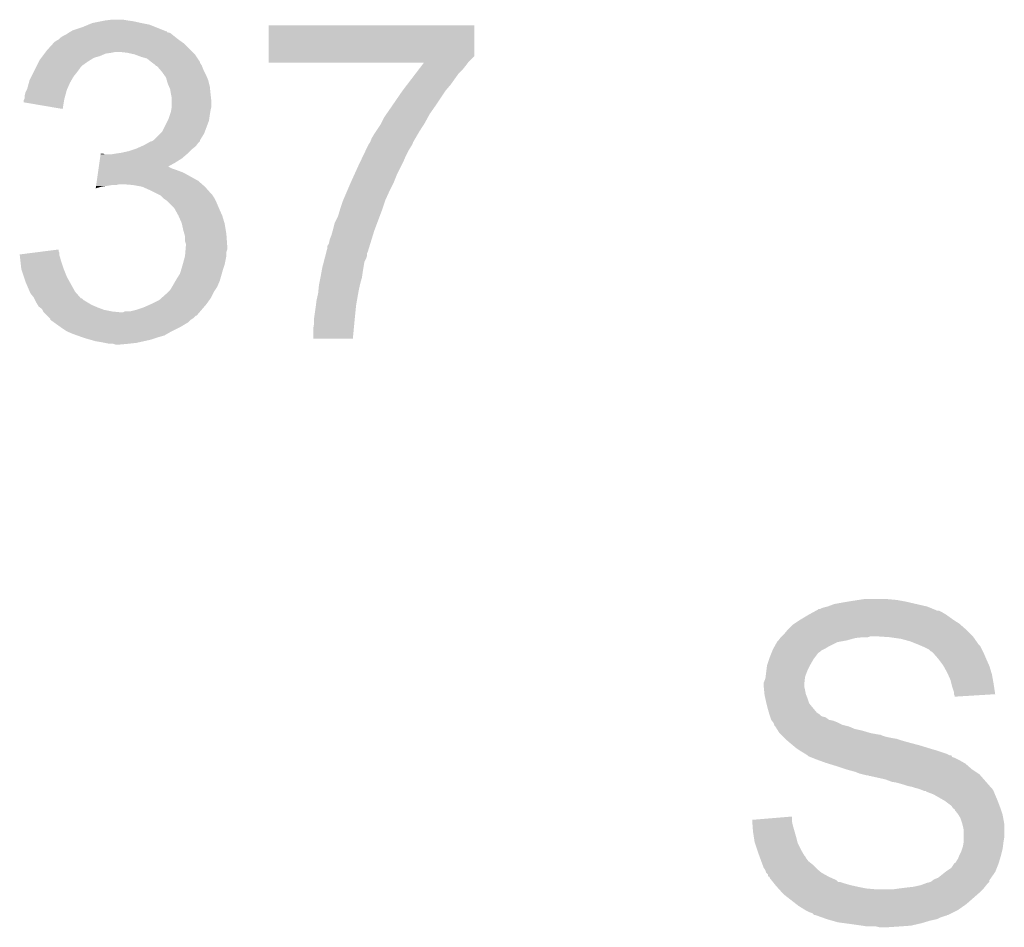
# Model space of a CAD drawing. Extents: x -4 to 126, y -8 to 66.
# Tile 146 of 256: x 63.71 to 66.74, y 37.43 to 40.22. Entities that reach past the tile are written whole.
import ezdxf

# ---------------------------------------------------------------- set-up
doc = ezdxf.new("R2010")
doc.units = 0
doc.layers.add('CLICKER_2_FOR_TMPM4L4A_V104_GTO', color=11, linetype='CONTINUOUS')

msp = doc.modelspace()

# ---------------------------------------------------------------- linework, layer by layer
at = {"layer": 'CLICKER_2_FOR_TMPM4L4A_V104_GTO'}
for points in [[(63.906398, 40.20058), (63.924682, 40.208198), (64.13119, 40.20058), (64.112142, 40.208198)], [(63.924682, 40.208198), (63.936882, 40.21328), (64.112142, 40.208198), (64.08674, 40.21328)], [(63.936882, 40.21328), (63.96228, 40.21836), (64.08674, 40.21328), (64.063878, 40.21836)], [(63.96228, 40.21836), (63.97498, 40.2209), (64.063878, 40.21836), (64.0461, 40.2209)], [(63.97498, 40.2209), (63.995302, 40.22344), (64.0461, 40.2209), (64.030862, 40.22344)], [(64.477902, 40.111674), (64.47792, 40.205638), (65.110354, 40.111674), (65.11036, 40.205638)], [(64.47792, 40.205638), (64.477922, 40.20566), (65.11036, 40.205638), (64.477922, 40.20566)], [(63.845442, 40.17264), (63.855602, 40.177722), (64.18834, 40.17264), (64.181988, 40.177722)], [(63.855602, 40.177722), (63.863214, 40.182798), (64.181988, 40.177722), (64.175642, 40.182798)], [(63.863214, 40.182798), (63.863218, 40.1828), (64.175642, 40.182798), (64.175636, 40.1828)], [(63.863218, 40.1828), (63.867444, 40.185336), (64.175636, 40.1828), (64.165498, 40.185336)], [(63.867444, 40.185336), (63.871648, 40.187858), (64.165498, 40.185336), (64.16548, 40.187858)], [(63.871648, 40.187858), (63.871686, 40.18788), (64.16548, 40.187858), (64.162944, 40.18788)], [(63.871686, 40.18788), (63.87592, 40.19042), (64.162944, 40.18788), (64.156594, 40.19042)], [(63.87592, 40.19042), (63.906398, 40.20058), (64.156594, 40.19042), (64.13119, 40.20058)], [(63.79718, 40.12946), (63.815654, 40.149778), (64.23914, 40.12946), (64.218822, 40.149778)], [(63.815654, 40.149778), (63.822586, 40.1574), (64.218822, 40.149778), (64.208152, 40.1574)], [(63.822586, 40.1574), (63.825126, 40.157406), (64.208152, 40.1574), (64.208144, 40.157406)], [(63.825126, 40.157406), (63.827664, 40.159942), (64.208144, 40.157406), (64.204594, 40.159942)], [(63.827664, 40.159942), (63.832736, 40.16248), (64.204594, 40.159942), (64.20104, 40.16248)], [(63.832736, 40.16248), (63.83274, 40.162482), (64.20104, 40.16248), (64.201038, 40.162482)], [(63.83274, 40.162482), (63.83782, 40.16756), (64.201038, 40.162482), (64.19469, 40.16756)], [(63.83782, 40.16756), (63.845442, 40.17264), (64.19469, 40.16756), (64.18834, 40.17264)], [(63.783844, 40.111678), (63.789558, 40.119298), (63.95974, 40.111678), (63.977518, 40.119298)], [(63.789558, 40.119298), (63.791464, 40.12184), (63.977518, 40.119298), (63.9953, 40.12184)], [(63.791464, 40.12184), (63.79337, 40.12438), (63.9953, 40.12184), (64.007998, 40.12438)], [(63.79337, 40.12438), (63.79718, 40.12946), (64.24422, 40.12438), (64.23914, 40.12946)], [(64.043558, 40.12184), (64.020698, 40.12438), (64.24676, 40.12184), (64.24422, 40.12438)], [(64.066418, 40.11676), (64.043558, 40.12184), (64.25184, 40.11676), (64.24676, 40.12184)], [(64.08674, 40.10914), (64.066418, 40.11676), (64.25692, 40.10914), (64.25184, 40.11676)], [(63.76543, 40.081198), (63.77178, 40.0939), (63.903858, 40.081198), (63.921642, 40.0939)], [(63.77178, 40.0939), (63.774322, 40.09898), (63.921642, 40.0939), (63.929768, 40.09898)], [(63.774322, 40.09898), (63.780034, 40.106598), (63.929768, 40.09898), (63.941958, 40.106598)], [(63.780034, 40.106598), (63.783844, 40.111678), (63.941958, 40.106598), (63.95974, 40.111678)], [(64.104518, 40.104062), (64.08674, 40.10914), (64.260304, 40.104062), (64.25692, 40.10914)], [(64.11722, 40.0939), (64.104518, 40.104062), (64.267078, 40.0939), (64.260304, 40.104062)], [(64.117226, 40.093896), (64.11722, 40.0939), (64.26708, 40.093896), (64.267078, 40.0939)], [(64.120614, 40.091354), (64.117226, 40.093896), (64.267084, 40.091354), (64.26708, 40.093896)], [(64.127378, 40.08628), (64.120614, 40.091354), (64.270468, 40.08628), (64.267084, 40.091354)], [(64.12992, 40.08374), (64.127378, 40.08628), (64.27216, 40.08374), (64.270468, 40.08628)], [(64.132454, 40.081206), (64.12992, 40.08374), (64.273174, 40.081206), (64.27216, 40.08374)], [(64.4779, 40.093898), (64.477902, 40.111674), (65.09258, 40.093898), (65.110354, 40.111674)], [(64.4779, 40.091382), (64.4779, 40.093898), (65.090692, 40.091382), (65.09258, 40.093898)], [(64.955376, 40.09136), (64.4779, 40.091382), (65.090676, 40.09136), (65.090692, 40.091382)], [(64.939846, 40.07104), (64.949552, 40.08374), (65.0748, 40.07104), (65.08496, 40.08374)], [(64.949552, 40.08374), (64.955376, 40.09136), (65.08496, 40.08374), (65.090676, 40.09136)], [(63.748918, 40.048178), (63.75527, 40.06088), (63.878458, 40.048178), (63.88862, 40.06088)], [(63.75527, 40.06088), (63.76035, 40.07104), (63.88862, 40.06088), (63.89624, 40.07104)], [(63.76035, 40.07104), (63.76416, 40.07866), (63.89624, 40.07104), (63.90132, 40.07866)], [(63.76416, 40.07866), (63.76543, 40.081198), (63.90132, 40.07866), (63.903858, 40.081198)], [(64.134992, 40.0812), (64.132454, 40.081206), (64.273176, 40.0812), (64.273174, 40.081206)], [(64.143706, 40.07104), (64.134992, 40.0812), (64.27724, 40.07104), (64.273176, 40.0812)], [(64.15024, 40.06342), (64.143706, 40.07104), (64.28105, 40.06342), (64.27724, 40.07104)], [(64.155684, 40.0558), (64.15024, 40.06342), (64.28486, 40.0558), (64.28105, 40.06342)], [(64.162938, 40.045644), (64.155684, 40.0558), (64.289214, 40.045644), (64.28486, 40.0558)], [(64.902966, 40.02278), (64.930142, 40.05834), (65.0367, 40.02278), (65.0621, 40.05834)], [(64.930142, 40.05834), (64.939846, 40.07104), (65.0621, 40.05834), (65.0748, 40.07104)], [(63.736222, 40.010082), (63.74176, 40.030398), (63.859268, 40.010082), (63.8683, 40.030398)], [(63.74176, 40.030398), (63.74384, 40.03802), (63.8683, 40.030398), (63.872654, 40.03802)], [(63.74384, 40.03802), (63.748918, 40.048178), (63.872654, 40.03802), (63.878458, 40.048178)], [(64.165118, 40.038018), (64.162938, 40.045644), (64.29248, 40.038018), (64.289214, 40.045644)], [(64.168018, 40.02786), (64.165118, 40.038018), (64.29502, 40.02786), (64.29248, 40.038018)], [(64.172374, 40.017698), (64.168018, 40.02786), (64.29756, 40.017698), (64.29502, 40.02786)], [(64.88938, 40.005), (64.902966, 40.02278), (65.02146, 40.005), (65.0367, 40.02278)], [(63.7286, 39.989762), (63.73114, 39.999922), (63.85329, 39.989762), (63.85606, 39.999922)], [(63.73114, 39.999922), (63.73495, 40.00754), (63.85606, 39.999922), (63.858138, 40.00754)], [(63.73495, 40.00754), (63.736222, 40.010082), (63.858138, 40.00754), (63.859268, 40.010082)], [(64.175638, 40.010082), (64.172374, 40.017698), (64.298322, 40.010082), (64.29756, 40.017698)], [(64.17818, 39.99484), (64.175638, 40.010082), (64.299846, 39.99484), (64.298322, 40.010082)], [(64.17869, 39.9923), (64.17818, 39.99484), (64.3001, 39.9923), (64.299846, 39.99484)], [(64.18072, 39.982142), (64.17869, 39.9923), (64.30123, 39.982142), (64.3001, 39.9923)], [(64.857946, 39.95928), (64.88938, 40.005), (64.99098, 39.95928), (65.02146, 40.005)], [(63.72606, 39.969458), (63.726062, 39.977064), (63.848822, 39.969458), (63.850094, 39.977064)], [(63.845418, 39.949124), (63.72606, 39.969458), (63.845418, 39.949124), (63.848822, 39.969458)], [(63.726062, 39.977064), (63.727328, 39.9796), (63.850094, 39.977064), (63.85052, 39.9796)], [(63.727328, 39.9796), (63.7286, 39.982144), (63.85052, 39.9796), (63.851212, 39.982144)], [(63.7286, 39.982144), (63.7286, 39.989762), (63.851212, 39.982144), (63.85329, 39.989762)], [(64.18072, 39.969438), (64.18072, 39.982142), (64.30264, 39.969438), (64.30123, 39.982142)], [(64.18072, 39.956742), (64.18072, 39.969438), (64.30264, 39.956742), (64.30264, 39.969438)], [(64.174792, 39.93134), (64.17818, 39.9415), (64.29756, 39.93134), (64.299252, 39.9415)], [(64.17818, 39.9415), (64.179026, 39.94658), (64.299252, 39.9415), (64.3001, 39.94658)], [(64.179026, 39.94658), (64.180718, 39.956738), (64.3001, 39.94658), (64.30264, 39.956738)], [(64.180718, 39.956738), (64.18072, 39.956742), (64.30264, 39.956738), (64.30264, 39.956742)], [(64.833502, 39.923722), (64.840484, 39.93388), (64.967658, 39.923722), (64.9732, 39.93388)], [(64.840484, 39.93388), (64.857946, 39.95928), (64.9732, 39.93388), (64.99098, 39.95928)], [(64.150242, 39.878004), (64.168016, 39.913556), (64.281684, 39.878004), (64.295018, 39.913556)], [(64.168016, 39.913556), (64.17056, 39.918642), (64.295018, 39.913556), (64.295744, 39.918642)], [(64.17056, 39.918642), (64.174792, 39.93134), (64.295744, 39.918642), (64.29756, 39.93134)], [(64.806404, 39.878), (64.82334, 39.903402), (64.94018, 39.878), (64.956344, 39.903402)], [(64.82334, 39.903402), (64.824608, 39.90594), (64.956344, 39.903402), (64.95796, 39.90594)], [(64.824608, 39.90594), (64.833502, 39.923722), (64.95796, 39.90594), (64.967658, 39.923722)], [(64.127382, 39.855142), (64.145156, 39.872918), (64.26867, 39.855142), (64.279778, 39.872918)], [(64.145156, 39.872918), (64.150242, 39.878004), (64.279778, 39.872918), (64.281684, 39.878004)], [(64.7954, 39.860222), (64.803018, 39.87292), (64.929808, 39.860222), (64.937216, 39.87292)], [(64.803018, 39.87292), (64.806404, 39.878), (64.937216, 39.87292), (64.94018, 39.878)], [(64.09436, 39.83736), (64.108074, 39.844978), (64.256284, 39.83736), (64.262, 39.844978)], [(64.108074, 39.844978), (64.117214, 39.850054), (64.262, 39.844978), (64.267074, 39.850054)], [(64.117214, 39.850054), (64.117226, 39.85006), (64.267074, 39.850054), (64.267074, 39.85006)], [(64.117226, 39.85006), (64.119766, 39.850064), (64.267074, 39.85006), (64.267074, 39.850064)], [(64.119766, 39.850064), (64.123562, 39.852596), (64.267074, 39.850064), (64.26708, 39.852596)], [(64.123562, 39.852596), (64.127382, 39.855142), (64.26708, 39.852596), (64.26867, 39.855142)], [(64.785242, 39.839902), (64.79032, 39.84752), (64.91986, 39.839902), (64.9224, 39.84752)], [(64.79032, 39.84752), (64.7954, 39.860222), (64.9224, 39.84752), (64.929808, 39.860222)], [(63.961936, 39.80942), (63.962298, 39.811958), (63.974984, 39.80942), (63.969904, 39.811958)], [(63.962298, 39.811958), (63.9623, 39.81196), (63.969904, 39.811958), (63.9623, 39.81196)], [(63.992762, 39.80942), (64.008, 39.81196), (64.226016, 39.80942), (64.22898, 39.81196)], [(64.008, 39.81196), (64.025778, 39.8145), (64.22898, 39.81196), (64.23152, 39.8145)], [(64.025778, 39.8145), (64.04864, 39.819582), (64.23152, 39.8145), (64.236602, 39.819582)], [(64.04864, 39.819582), (64.063876, 39.82466), (64.236602, 39.819582), (64.24168, 39.82466)], [(64.063876, 39.82466), (64.071498, 39.8272), (64.24168, 39.82466), (64.244854, 39.8272)], [(64.071498, 39.8272), (64.088638, 39.834818), (64.244854, 39.8272), (64.254378, 39.834818)], [(64.088638, 39.834818), (64.09436, 39.83736), (64.254378, 39.834818), (64.256284, 39.83736)], [(64.768122, 39.80434), (64.77541, 39.81958), (64.89954, 39.80434), (64.90716, 39.81958)], [(64.77541, 39.81958), (64.781486, 39.832282), (64.90716, 39.81958), (64.91478, 39.832282)], [(64.781486, 39.832282), (64.7827, 39.83482), (64.91478, 39.832282), (64.916472, 39.83482)], [(64.7827, 39.83482), (64.785238, 39.839896), (64.916472, 39.83482), (64.919858, 39.839896)], [(64.785238, 39.839896), (64.785242, 39.839902), (64.919858, 39.839896), (64.91986, 39.839902)], [(63.956486, 39.77132), (63.958302, 39.784022), (64.168106, 39.77132), (64.19088, 39.784022)], [(63.958302, 39.784022), (63.960118, 39.79672), (64.19088, 39.784022), (64.211198, 39.79672)], [(63.960118, 39.79672), (63.961936, 39.80942), (64.211198, 39.79672), (64.226016, 39.80942)], [(64.75476, 39.7764), (64.759618, 39.78656), (64.88684, 39.7764), (64.89192, 39.78656)], [(64.759618, 39.78656), (64.768122, 39.80434), (64.89192, 39.78656), (64.89954, 39.80434)], [(63.950308, 39.72814), (63.953942, 39.75354), (64.262, 39.72814), (64.216282, 39.75354)], [(63.953942, 39.75354), (63.955032, 39.76116), (64.216282, 39.75354), (64.19596, 39.76116)], [(63.955032, 39.76116), (63.955758, 39.76624), (64.19596, 39.76116), (64.180722, 39.76624)], [(63.955758, 39.76624), (63.956486, 39.771318), (64.180722, 39.76624), (64.170564, 39.771318)], [(63.956486, 39.771318), (63.956486, 39.77132), (64.170564, 39.771318), (64.168106, 39.77132)], [(64.740904, 39.74592), (64.75476, 39.7764), (64.8716, 39.74592), (64.88684, 39.7764)], [(63.948856, 39.71798), (63.950308, 39.72814), (64.273612, 39.71798), (64.262, 39.72814)], [(64.718474, 39.69512), (64.72936, 39.72052), (64.84874, 39.69512), (64.86144, 39.72052)], [(64.72936, 39.72052), (64.740904, 39.74592), (64.86144, 39.72052), (64.8716, 39.74592)], [(63.947044, 39.705312), (63.947766, 39.71036), (63.947044, 39.705312), (63.964818, 39.71036)], [(63.947766, 39.71036), (63.948128, 39.7129), (63.964818, 39.71036), (63.9826, 39.7129)], [(63.948128, 39.7129), (63.948492, 39.71544), (63.9826, 39.7129), (63.997838, 39.71544)], [(63.948492, 39.71544), (63.948856, 39.71798), (64.010538, 39.71544), (64.020698, 39.71798)], [(64.061342, 39.71544), (64.030862, 39.71798), (64.276516, 39.71544), (64.273612, 39.71798)], [(64.089278, 39.71036), (64.061342, 39.71544), (64.28232, 39.71036), (64.276516, 39.71544)], [(64.11214, 39.7002), (64.089278, 39.71036), (64.291352, 39.7002), (64.28232, 39.71036)], [(64.13754, 39.6875), (64.11214, 39.7002), (64.30264, 39.6875), (64.291352, 39.7002)], [(64.7065, 39.667178), (64.718474, 39.69512), (64.83604, 39.667178), (64.84874, 39.69512)], [(64.14262, 39.68496), (64.13754, 39.6875), (64.30518, 39.68496), (64.30264, 39.6875)], [(64.147696, 39.682422), (64.14262, 39.68496), (64.306872, 39.682422), (64.30518, 39.68496)], [(64.152782, 39.677338), (64.147696, 39.682422), (64.31026, 39.677338), (64.306872, 39.682422)], [(64.157858, 39.672262), (64.152782, 39.677338), (64.3128, 39.672262), (64.31026, 39.677338)], [(64.16548, 39.66718), (64.157858, 39.672262), (64.31534, 39.66718), (64.3128, 39.672262)], [(64.17056, 39.6621), (64.16548, 39.66718), (64.31788, 39.6621), (64.31534, 39.66718)], [(64.188338, 39.64432), (64.17056, 39.6621), (64.3255, 39.64432), (64.31788, 39.6621)], [(64.69888, 39.64432), (64.7065, 39.667178), (64.82842, 39.64432), (64.83604, 39.667178)], [(64.20104, 39.62146), (64.188338, 39.64432), (64.335662, 39.62146), (64.3255, 39.64432)], [(64.691262, 39.618922), (64.696594, 39.6367), (64.819212, 39.618922), (64.82588, 39.6367)], [(64.696594, 39.6367), (64.69888, 39.64432), (64.82588, 39.6367), (64.82842, 39.64432)], [(64.211198, 39.598602), (64.20104, 39.62146), (64.342518, 39.598602), (64.335662, 39.62146)], [(64.6811, 39.598602), (64.691262, 39.618922), (64.811592, 39.598602), (64.819212, 39.618922)], [(64.211764, 39.59606), (64.211198, 39.598602), (64.34328, 39.59606), (64.342518, 39.598602)], [(64.21628, 39.575738), (64.211764, 39.59606), (64.346668, 39.575738), (64.34328, 39.59606)], [(64.219184, 39.565582), (64.21628, 39.575738), (64.34836, 39.565582), (64.346668, 39.575738)], [(64.670942, 39.5605), (64.675294, 39.575742), (64.79833, 39.5605), (64.80302, 39.575742)], [(64.675294, 39.575742), (64.67602, 39.57828), (64.80302, 39.575742), (64.80397, 39.57828)], [(64.67602, 39.57828), (64.6811, 39.598602), (64.80397, 39.57828), (64.811592, 39.598602)], [(64.22136, 39.557964), (64.219184, 39.565582), (64.348906, 39.557964), (64.34836, 39.565582)], [(64.22136, 39.542724), (64.22136, 39.557964), (64.349994, 39.542724), (64.348906, 39.557964)], [(64.223898, 39.535102), (64.22136, 39.542724), (64.350538, 39.535102), (64.349994, 39.542724)], [(64.663322, 39.535102), (64.665862, 39.547802), (64.790514, 39.535102), (64.794422, 39.547802)], [(64.665862, 39.547802), (64.670942, 39.5605), (64.794422, 39.547802), (64.79833, 39.5605)], [(63.753198, 39.507156), (63.793046, 39.512236), (63.83528, 39.507156), (63.832742, 39.512236)], [(63.793046, 39.512236), (63.83274, 39.517296), (63.832742, 39.512236), (63.83274, 39.517296)], [(64.22136, 39.497002), (64.222416, 39.509696), (64.34836, 39.497002), (64.34836, 39.509696)], [(64.222416, 39.509696), (64.223052, 39.517318), (64.34836, 39.509696), (64.350898, 39.517318)], [(64.223052, 39.517318), (64.2239, 39.527478), (64.350898, 39.517318), (64.350898, 39.527478)], [(64.2239, 39.530022), (64.223898, 39.535102), (64.3509, 39.530022), (64.350538, 39.535102)], [(64.2239, 39.527478), (64.2239, 39.530022), (64.350898, 39.527478), (64.3509, 39.530022)], [(64.654262, 39.504616), (64.655588, 39.5097), (64.78016, 39.504616), (64.7827, 39.5097)], [(64.655588, 39.5097), (64.65824, 39.519862), (64.7827, 39.5097), (64.785826, 39.519862)], [(64.65824, 39.519862), (64.658244, 39.527486), (64.785826, 39.519862), (64.788172, 39.527486)], [(64.658244, 39.527486), (64.663322, 39.535102), (64.788172, 39.527486), (64.790514, 39.535102)], [(63.71338, 39.50208), (63.753198, 39.507156), (63.835282, 39.50208), (63.83528, 39.507156)], [(63.713662, 39.499538), (63.71338, 39.50208), (63.835282, 39.499538), (63.835282, 39.50208)], [(63.714506, 39.49192), (63.713662, 39.499538), (63.837818, 39.49192), (63.835282, 39.499538)], [(63.71563, 39.481762), (63.714506, 39.49192), (63.84036, 39.481762), (63.837818, 39.49192)], [(63.71816, 39.4589), (63.71563, 39.481762), (63.84798, 39.4589), (63.84036, 39.481762)], [(64.214432, 39.4716), (64.221358, 39.496998), (64.343278, 39.4716), (64.34836, 39.496998)], [(64.221358, 39.496998), (64.22136, 39.497002), (64.34836, 39.496998), (64.34836, 39.497002)], [(64.643, 39.46144), (64.647636, 39.479218), (64.769576, 39.46144), (64.77254, 39.479218)], [(64.647636, 39.479218), (64.650288, 39.48938), (64.77254, 39.479218), (64.77762, 39.48938)], [(64.650288, 39.48938), (64.652274, 39.496998), (64.77762, 39.48938), (64.780158, 39.496998)], [(64.652274, 39.496998), (64.654262, 39.504616), (64.780158, 39.496998), (64.78016, 39.504616)], [(63.71844, 39.456362), (63.71816, 39.4589), (63.848996, 39.456362), (63.84798, 39.4589)], [(63.726062, 39.433498), (63.71844, 39.456362), (63.85814, 39.433498), (63.848996, 39.456362)], [(64.206122, 39.44366), (64.20993, 39.45636), (64.33457, 39.44366), (64.3382, 39.45636)], [(64.20993, 39.45636), (64.21374, 39.46906), (64.3382, 39.45636), (64.34243, 39.46906)], [(64.21374, 39.46906), (64.214432, 39.4716), (64.34243, 39.46906), (64.343278, 39.4716)], [(64.63792, 39.4335), (64.64069, 39.44874), (64.765282, 39.4335), (64.76746, 39.44874)], [(64.64069, 39.44874), (64.643, 39.46144), (64.76746, 39.44874), (64.769576, 39.46144)], [(63.73114, 39.41826), (63.726062, 39.433498), (63.866606, 39.41826), (63.85814, 39.433498)], [(63.744204, 39.38778), (63.73114, 39.41826), (63.88354, 39.38778), (63.866606, 39.41826)], [(64.18326, 39.40556), (64.191966, 39.420798), (64.321506, 39.40556), (64.32804, 39.420798)], [(64.191966, 39.420798), (64.19342, 39.42334), (64.32804, 39.420798), (64.328766, 39.42334)], [(64.19342, 39.42334), (64.206122, 39.44366), (64.328766, 39.42334), (64.33457, 39.44366)], [(64.633856, 39.413182), (64.63741, 39.430958), (64.75984, 39.413182), (64.76492, 39.430958)], [(64.63741, 39.430958), (64.63792, 39.4335), (64.76492, 39.430958), (64.765282, 39.4335)], [(63.74638, 39.382702), (63.744204, 39.38778), (63.887986, 39.382702), (63.88354, 39.38778)], [(64.16548, 39.3827), (64.170558, 39.387778), (64.30772, 39.3827), (64.31026, 39.387778)], [(64.170558, 39.387778), (64.175642, 39.392862), (64.31026, 39.387778), (64.313648, 39.392862)], [(64.175642, 39.392862), (64.181734, 39.403018), (64.313648, 39.392862), (64.320418, 39.403018)], [(64.181734, 39.403018), (64.18326, 39.40556), (64.320418, 39.403018), (64.321506, 39.40556)], [(64.6303, 39.382702), (64.63106, 39.39032), (64.753414, 39.382702), (64.75476, 39.39032)], [(64.63106, 39.39032), (64.63284, 39.4081), (64.75476, 39.39032), (64.75871, 39.4081)], [(64.63284, 39.4081), (64.633856, 39.413182), (64.75871, 39.4081), (64.75984, 39.413182)], [(63.75654, 39.37), (63.74638, 39.382702), (63.899106, 39.37), (63.887986, 39.382702)], [(63.75781, 39.36746), (63.75654, 39.37), (63.901328, 39.36746), (63.899106, 39.37)], [(63.757814, 39.367454), (63.75781, 39.36746), (63.903866, 39.367454), (63.901328, 39.36746)], [(63.760352, 39.362378), (63.757814, 39.367454), (63.908942, 39.362378), (63.903866, 39.367454)], [(63.76416, 39.35476), (63.760352, 39.362378), (63.921642, 39.35476), (63.908942, 39.362378)], [(64.11722, 39.34968), (64.14262, 39.362382), (64.2874, 39.34968), (64.29647, 39.362382)], [(64.14262, 39.362382), (64.148332, 39.36746), (64.29647, 39.362382), (64.300098, 39.36746)], [(64.148332, 39.36746), (64.16548, 39.3827), (64.300098, 39.36746), (64.30772, 39.3827)], [(64.623632, 39.347142), (64.62522, 39.359838), (64.74714, 39.347142), (64.74938, 39.359838)], [(64.62522, 39.359838), (64.6303, 39.382702), (64.74938, 39.359838), (64.753414, 39.382702)], [(63.768734, 39.34714), (63.76416, 39.35476), (63.934342, 39.34714), (63.921642, 39.35476)], [(63.771778, 39.342064), (63.768734, 39.34714), (63.946186, 39.342064), (63.934342, 39.34714)], [(63.775168, 39.33952), (63.771778, 39.342064), (63.95212, 39.33952), (63.946186, 39.342064)], [(63.781936, 39.33444), (63.775168, 39.33952), (63.965668, 39.33444), (63.95212, 39.33952)], [(63.783208, 39.3319), (63.781936, 39.33444), (63.972442, 39.3319), (63.965668, 39.33444)], [(63.78575, 39.32682), (63.783208, 39.3319), (63.997838, 39.32682), (63.972442, 39.3319)], [(63.787018, 39.324284), (63.78575, 39.32682), (64.023198, 39.324284), (63.997838, 39.32682)], [(64.030864, 39.324282), (64.035944, 39.32682), (64.265624, 39.324282), (64.2678, 39.32682)], [(64.051182, 39.32682), (64.071498, 39.3319), (64.2678, 39.32682), (64.272156, 39.3319)], [(64.071498, 39.3319), (64.094358, 39.33952), (64.272156, 39.3319), (64.278688, 39.33952)], [(64.094358, 39.33952), (64.11722, 39.34968), (64.278688, 39.33952), (64.2874, 39.34968)], [(64.6176, 39.30396), (64.62268, 39.33952), (64.74282, 39.30396), (64.746376, 39.33952)], [(64.62268, 39.33952), (64.623632, 39.347142), (64.746376, 39.33952), (64.74714, 39.347142)], [(63.787022, 39.32428), (63.787018, 39.324284), (64.023238, 39.32428), (64.023198, 39.324284)], [(63.797182, 39.31412), (63.787022, 39.32428), (64.256912, 39.31412), (64.265622, 39.32428)], [(63.797188, 39.314114), (63.797182, 39.31412), (64.254374, 39.314114), (64.256912, 39.31412)], [(63.804802, 39.3065), (63.797188, 39.314114), (64.24676, 39.3065), (64.254374, 39.314114)], [(63.807334, 39.303966), (63.804802, 39.3065), (64.242958, 39.303966), (64.24676, 39.3065)], [(63.80734, 39.30143), (63.807334, 39.303966), (64.239154, 39.30143), (64.242958, 39.303966)], [(63.807358, 39.301418), (63.80734, 39.30143), (64.239138, 39.301418), (64.239154, 39.30143)], [(63.818022, 39.293798), (63.807358, 39.301418), (64.231518, 39.293798), (64.239138, 39.301418)], [(64.023238, 39.32428), (64.030864, 39.324282), (64.265622, 39.32428), (64.265624, 39.324282)], [(64.6176, 39.29634), (64.6176, 39.30396), (64.74206, 39.29634), (64.74282, 39.30396)], [(64.6176, 39.288722), (64.6176, 39.29634), (64.74133, 39.288722), (64.74206, 39.29634)], [(63.839346, 39.27856), (63.818022, 39.293798), (64.20612, 39.27856), (64.231518, 39.293798)], [(63.8429, 39.27602), (63.839346, 39.27856), (64.20104, 39.27602), (64.20612, 39.27856)], [(63.858138, 39.265862), (63.8429, 39.27602), (64.180724, 39.265862), (64.20104, 39.27602)], [(64.61506, 39.273482), (64.6176, 39.288722), (64.739874, 39.273482), (64.74133, 39.288722)], [(64.61506, 39.243022), (64.61506, 39.273482), (64.736962, 39.243022), (64.739874, 39.273482)], [(63.86407, 39.26332), (63.858138, 39.265862), (64.175642, 39.26332), (64.180724, 39.265862)], [(63.875922, 39.25824), (63.86407, 39.26332), (64.16675, 39.25824), (64.175642, 39.26332)], [(63.890152, 39.253158), (63.875922, 39.25824), (64.157858, 39.253158), (64.16675, 39.25824)], [(63.90437, 39.24808), (63.890152, 39.253158), (64.14008, 39.24808), (64.157858, 39.253158)], [(63.91148, 39.24554), (63.90437, 39.24808), (64.132458, 39.24554), (64.14008, 39.24808)], [(63.92926, 39.24046), (63.91148, 39.24554), (64.117218, 39.24046), (64.132458, 39.24554)], [(63.947038, 39.23538), (63.92926, 39.24046), (64.094358, 39.23538), (64.117218, 39.24046)], [(64.73696, 39.243), (64.61506, 39.243022), (64.73696, 39.243), (64.736962, 39.243022)], [(63.96228, 39.23284), (63.947038, 39.23538), (64.082928, 39.23284), (64.094358, 39.23538)], [(63.97498, 39.2303), (63.96228, 39.23284), (64.071498, 39.2303), (64.082928, 39.23284)], [(63.987678, 39.22776), (63.97498, 39.2303), (64.04864, 39.22776), (64.071498, 39.2303)], [(64.007998, 39.225222), (64.000376, 39.22776), (64.020722, 39.225222), (64.04864, 39.22776)], [(64.020702, 39.22522), (64.007998, 39.225222), (64.020702, 39.22522), (64.020722, 39.225222)], [(66.18478, 38.417498), (66.194926, 38.420038), (66.50838, 38.417498), (66.502282, 38.420038)], [(66.194926, 38.420038), (66.194942, 38.420042), (66.502282, 38.420038), (66.502266, 38.420042)], [(66.194942, 38.420042), (66.215262, 38.42766), (66.502266, 38.420042), (66.469258, 38.42766)], [(66.215262, 38.42766), (66.2432, 38.43274), (66.469258, 38.42766), (66.447246, 38.43274)], [(66.2432, 38.43274), (66.25844, 38.43528), (66.447246, 38.43274), (66.43624, 38.43528)], [(66.25844, 38.43528), (66.27368, 38.43782), (66.43624, 38.43528), (66.42227, 38.43782)], [(66.27368, 38.43782), (66.29019, 38.44036), (66.42227, 38.43782), (66.4083, 38.44036)], [(66.29019, 38.44036), (66.306702, 38.4429), (66.4083, 38.44036), (66.38036, 38.4429)], [(66.11535, 38.38194), (66.13652, 38.39464), (66.57848, 38.38194), (66.560704, 38.39464)], [(66.13652, 38.39464), (66.136522, 38.394642), (66.560704, 38.39464), (66.5607, 38.394642)], [(66.136522, 38.394642), (66.150488, 38.40226), (66.5607, 38.394642), (66.547998, 38.40226)], [(66.150488, 38.40226), (66.159796, 38.407338), (66.547998, 38.40226), (66.537844, 38.407338)], [(66.159796, 38.407338), (66.1598, 38.40734), (66.537844, 38.407338), (66.532764, 38.40734)], [(66.1598, 38.40734), (66.16446, 38.409882), (66.532764, 38.40734), (66.526662, 38.409882)], [(66.16446, 38.409882), (66.167006, 38.41242), (66.526662, 38.409882), (66.52057, 38.41242)], [(66.167006, 38.41242), (66.172084, 38.412422), (66.52057, 38.41242), (66.520566, 38.412422)], [(66.172084, 38.412422), (66.177162, 38.41496), (66.520566, 38.412422), (66.514472, 38.41496)], [(66.177162, 38.41496), (66.18478, 38.417498), (66.514472, 38.41496), (66.50838, 38.417498)], [(66.073022, 38.348922), (66.08826, 38.36416), (66.62166, 38.348922), (66.604246, 38.36416)], [(66.08826, 38.36416), (66.092068, 38.3667), (66.604246, 38.36416), (66.601342, 38.3667)], [(66.092068, 38.3667), (66.111118, 38.3794), (66.601342, 38.3667), (66.582292, 38.3794)], [(66.111118, 38.3794), (66.11535, 38.38194), (66.582292, 38.3794), (66.57848, 38.38194)], [(66.0527, 38.32606), (66.055238, 38.328598), (66.319396, 38.32606), (66.327018, 38.328598)], [(66.055238, 38.328598), (66.05524, 38.3286), (66.327018, 38.328598), (66.347342, 38.3286)], [(66.05524, 38.3286), (66.06032, 38.33368), (66.64198, 38.3286), (66.636902, 38.33368)], [(66.06032, 38.33368), (66.073018, 38.348918), (66.636902, 38.33368), (66.621664, 38.348918)], [(66.073018, 38.348918), (66.073022, 38.348922), (66.621664, 38.348918), (66.62166, 38.348922)], [(66.38544, 38.32606), (66.347342, 38.3286), (66.64376, 38.32606), (66.64198, 38.3286)], [(66.028708, 38.2905), (66.032942, 38.29812), (66.18732, 38.2905), (66.200022, 38.29812)], [(66.032942, 38.29812), (66.039994, 38.310818), (66.200022, 38.29812), (66.225418, 38.310818)], [(66.039994, 38.310818), (66.04, 38.310826), (66.225418, 38.310818), (66.22546, 38.310826)], [(66.04, 38.310826), (66.040022, 38.31336), (66.22546, 38.310826), (66.239394, 38.31336)], [(66.040022, 38.31336), (66.042544, 38.313368), (66.239394, 38.31336), (66.239438, 38.313368)], [(66.042544, 38.313368), (66.044442, 38.3159), (66.239438, 38.313368), (66.253362, 38.3159)], [(66.044442, 38.3159), (66.050162, 38.32352), (66.253362, 38.3159), (66.281298, 38.32352)], [(66.050162, 38.32352), (66.0527, 38.32606), (66.281298, 38.32352), (66.3067, 38.32606)], [(66.420998, 38.32098), (66.38544, 38.32606), (66.647316, 38.32098), (66.64376, 38.32606)], [(66.44894, 38.313362), (66.420998, 38.32098), (66.652648, 38.313362), (66.647316, 38.32098)], [(66.47434, 38.3032), (66.44894, 38.313362), (66.659762, 38.3032), (66.652648, 38.313362)], [(66.474346, 38.303198), (66.47434, 38.3032), (66.659762, 38.303198), (66.659762, 38.3032)], [(66.486204, 38.298116), (66.474346, 38.303198), (66.664842, 38.298116), (66.659762, 38.303198)], [(66.49212, 38.29558), (66.486204, 38.298116), (66.66611, 38.29558), (66.664842, 38.298116)], [(66.01714, 38.26256), (66.023234, 38.277798), (66.155568, 38.26256), (66.166998, 38.277798)], [(66.023234, 38.277798), (66.025266, 38.28288), (66.166998, 38.277798), (66.17462, 38.28288)], [(66.025266, 38.28288), (66.026282, 38.285418), (66.17462, 38.28288), (66.17716, 38.285418)], [(66.026282, 38.285418), (66.0273, 38.287962), (66.17716, 38.285418), (66.182244, 38.287962)], [(66.0273, 38.287962), (66.028708, 38.2905), (66.182244, 38.287962), (66.18732, 38.2905)], [(66.507356, 38.287962), (66.49212, 38.29558), (66.66992, 38.287962), (66.66611, 38.29558)], [(66.51244, 38.282882), (66.507356, 38.287962), (66.67246, 38.282882), (66.66992, 38.287962)], [(66.517516, 38.280342), (66.51244, 38.282882), (66.67373, 38.280342), (66.67246, 38.282882)], [(66.519742, 38.2778), (66.517516, 38.280342), (66.675, 38.2778), (66.67373, 38.280342)], [(66.5353, 38.26002), (66.519742, 38.2778), (66.68262, 38.26002), (66.675, 38.2778)], [(66.007614, 38.22446), (66.00952, 38.2397), (66.13398, 38.22446), (66.1416, 38.2397)], [(66.00952, 38.2397), (66.009522, 38.239702), (66.1416, 38.2397), (66.1416, 38.239702)], [(66.009522, 38.239702), (66.015446, 38.257478), (66.1416, 38.239702), (66.151758, 38.257478)], [(66.015446, 38.257478), (66.01714, 38.26256), (66.151758, 38.257478), (66.155568, 38.26256)], [(66.55054, 38.239702), (66.5353, 38.26002), (66.691652, 38.239702), (66.68262, 38.26002)], [(66.551954, 38.23716), (66.55054, 38.239702), (66.692782, 38.23716), (66.691652, 38.239702)], [(66.005074, 38.204138), (66.007614, 38.22446), (66.12636, 38.204138), (66.13398, 38.22446)], [(66.56324, 38.21684), (66.551954, 38.23716), (66.698878, 38.21684), (66.692782, 38.23716)], [(66.565498, 38.21176), (66.56324, 38.21684), (66.7004, 38.21176), (66.698878, 38.21684)], [(66.5734, 38.193982), (66.565498, 38.21176), (66.703634, 38.193982), (66.7004, 38.21176)], [(65.99936, 38.181278), (65.999362, 38.186364), (66.12382, 38.181278), (66.124384, 38.186364)], [(65.99936, 38.173658), (65.99936, 38.181278), (66.12382, 38.173658), (66.12382, 38.181278)], [(65.999362, 38.186364), (66.00444, 38.199064), (66.124384, 38.186364), (66.125796, 38.199064)], [(66.00444, 38.199064), (66.005074, 38.204138), (66.125796, 38.199064), (66.12636, 38.204138)], [(66.575942, 38.18382), (66.5734, 38.193982), (66.70548, 38.18382), (66.703634, 38.193982)], [(66.578482, 38.17366), (66.575942, 38.18382), (66.707036, 38.17366), (66.70548, 38.18382)], [(66.000376, 38.1635), (65.99936, 38.173658), (66.12636, 38.1635), (66.12382, 38.173658)], [(66.001648, 38.150798), (66.000376, 38.1635), (66.128902, 38.150798), (66.12636, 38.1635)], [(66.0019, 38.148262), (66.001648, 38.150798), (66.129918, 38.148262), (66.128902, 38.150798)], [(66.004158, 38.138102), (66.0019, 38.148262), (66.13398, 38.138102), (66.129918, 38.148262)], [(66.583558, 38.158422), (66.578482, 38.17366), (66.70937, 38.158422), (66.707036, 38.17366)], [(66.58356, 38.150804), (66.583558, 38.158422), (66.710536, 38.150804), (66.70937, 38.158422)], [(66.583564, 38.150798), (66.58356, 38.150804), (66.710536, 38.150798), (66.710536, 38.150804)], [(66.586098, 38.145724), (66.583564, 38.150798), (66.627392, 38.145724), (66.710536, 38.150798)], [(66.00698, 38.1254), (66.004158, 38.138102), (66.138216, 38.1254), (66.13398, 38.138102)], [(66.007616, 38.122858), (66.00698, 38.1254), (66.139062, 38.122858), (66.138216, 38.1254)], [(66.01079, 38.11016), (66.007616, 38.122858), (66.14922, 38.11016), (66.139062, 38.122858)], [(66.5861, 38.143204), (66.586098, 38.145724), (66.5861, 38.143204), (66.627392, 38.145724)], [(66.01206, 38.10508), (66.01079, 38.11016), (66.153454, 38.10508), (66.14922, 38.11016)], [(66.014964, 38.09492), (66.01206, 38.10508), (66.161922, 38.09492), (66.153454, 38.10508)], [(66.016416, 38.089838), (66.014964, 38.09492), (66.169542, 38.089838), (66.161922, 38.09492)], [(66.01714, 38.0873), (66.016416, 38.089838), (66.172082, 38.0873), (66.169542, 38.089838)], [(66.017988, 38.084758), (66.01714, 38.0873), (66.174624, 38.084758), (66.172082, 38.0873)], [(66.018836, 38.082218), (66.017988, 38.084758), (66.179702, 38.082218), (66.174624, 38.084758)], [(66.019682, 38.079678), (66.018836, 38.082218), (66.189864, 38.079678), (66.179702, 38.082218)], [(66.02222, 38.072062), (66.019682, 38.079678), (66.200018, 38.072062), (66.189864, 38.079678)], [(66.022224, 38.072058), (66.02222, 38.072062), (66.200022, 38.072058), (66.200018, 38.072062)], [(66.024128, 38.069518), (66.022224, 38.072058), (66.212722, 38.069518), (66.200022, 38.072058)], [(66.027936, 38.06444), (66.024128, 38.069518), (66.22542, 38.06444), (66.212722, 38.069518)], [(66.029838, 38.061902), (66.027936, 38.06444), (66.230496, 38.061902), (66.22542, 38.06444)], [(66.031536, 38.056818), (66.029838, 38.061902), (66.240662, 38.056818), (66.230496, 38.061902)], [(66.03238, 38.054284), (66.031536, 38.056818), (66.250798, 38.054284), (66.240662, 38.056818)], [(66.034918, 38.051742), (66.03238, 38.054284), (66.260966, 38.051742), (66.250798, 38.054284)], [(66.034922, 38.051738), (66.034918, 38.051742), (66.260982, 38.051738), (66.260966, 38.051742)], [(66.039684, 38.04412), (66.034922, 38.051738), (66.278762, 38.04412), (66.260982, 38.051738)], [(66.04286, 38.03904), (66.039684, 38.04412), (66.301618, 38.03904), (66.278762, 38.04412)], [(66.04762, 38.031422), (66.04286, 38.03904), (66.327014, 38.031422), (66.301618, 38.03904)], [(66.047622, 38.03142), (66.04762, 38.031422), (66.32702, 38.03142), (66.327014, 38.031422)], [(66.052702, 38.02634), (66.047622, 38.03142), (66.354962, 38.02634), (66.32702, 38.03142)], [(66.052704, 38.026338), (66.052702, 38.02634), (66.357504, 38.026338), (66.354962, 38.02634)], [(66.055242, 38.0238), (66.052704, 38.026338), (66.362582, 38.0238), (66.357504, 38.026338)], [(66.057778, 38.021262), (66.055242, 38.0238), (66.3702, 38.021262), (66.362582, 38.0238)], [(66.06032, 38.01872), (66.057778, 38.021262), (66.38036, 38.01872), (66.3702, 38.021262)], [(66.06286, 38.01618), (66.06032, 38.01872), (66.39306, 38.01618), (66.38036, 38.01872)], [(66.0654, 38.013638), (66.06286, 38.01618), (66.408302, 38.013638), (66.39306, 38.01618)], [(66.071326, 38.00856), (66.0654, 38.013638), (66.42354, 38.00856), (66.408302, 38.013638)], [(66.077254, 38.00348), (66.071326, 38.00856), (66.44132, 38.00348), (66.42354, 38.00856)], [(66.08318, 37.9984), (66.077254, 38.00348), (66.46037, 37.9984), (66.44132, 38.00348)], [(66.089276, 37.99332), (66.08318, 37.9984), (66.47942, 37.99332), (66.46037, 37.9984)], [(66.09842, 37.9857), (66.089276, 37.99332), (66.504186, 37.9857), (66.47942, 37.99332)], [(66.10223, 37.98316), (66.09842, 37.9857), (66.51244, 37.98316), (66.504186, 37.9857)], [(66.109848, 37.97808), (66.10223, 37.98316), (66.53022, 37.97808), (66.51244, 37.98316)], [(66.11366, 37.975538), (66.109848, 37.97808), (66.537846, 37.975538), (66.53022, 37.97808)], [(66.126362, 37.96792), (66.11366, 37.975538), (66.5607, 37.96792), (66.537846, 37.975538)], [(66.13398, 37.96284), (66.126362, 37.96792), (66.570864, 37.96284), (66.5607, 37.96792)], [(66.133996, 37.962826), (66.13398, 37.96284), (66.575946, 37.962826), (66.570864, 37.96284)], [(66.13652, 37.960304), (66.133996, 37.962826), (66.577212, 37.960304), (66.575946, 37.962826)], [(66.142878, 37.95776), (66.13652, 37.960304), (66.578488, 37.95776), (66.577212, 37.960304)], [(66.149226, 37.95522), (66.142878, 37.95776), (66.5861, 37.95522), (66.578488, 37.95776)], [(66.16192, 37.95014), (66.149226, 37.95522), (66.59626, 37.95014), (66.5861, 37.95522)], [(66.168904, 37.9476), (66.16192, 37.95014), (66.601338, 37.9476), (66.59626, 37.95014)], [(66.18986, 37.939978), (66.168904, 37.9476), (66.61468, 37.939978), (66.601338, 37.9476)], [(66.198112, 37.93744), (66.18986, 37.939978), (66.61912, 37.93744), (66.61468, 37.939978)], [(66.22288, 37.92982), (66.198112, 37.93744), (66.62783, 37.92982), (66.61912, 37.93744)], [(66.25336, 37.91966), (66.22288, 37.92982), (66.63944, 37.91966), (66.62783, 37.92982)], [(66.2813, 37.912042), (66.25336, 37.91966), (66.650868, 37.912042), (66.63944, 37.91966)], [(66.293998, 37.906962), (66.2813, 37.912042), (66.658488, 37.906962), (66.650868, 37.912042)], [(66.30417, 37.904418), (66.293998, 37.906962), (66.662302, 37.904418), (66.658488, 37.906962)], [(66.314318, 37.90188), (66.30417, 37.904418), (66.664524, 37.90188), (66.662302, 37.904418)], [(66.324476, 37.899342), (66.319396, 37.90188), (66.666744, 37.899342), (66.664524, 37.90188)], [(66.327018, 37.89934), (66.324476, 37.899342), (66.666746, 37.89934), (66.666744, 37.899342)], [(66.372738, 37.88918), (66.327018, 37.89934), (66.675636, 37.88918), (66.666746, 37.89934)], [(66.393058, 37.881562), (66.372738, 37.88918), (66.6823, 37.881562), (66.675636, 37.88918)], [(66.4083, 37.87902), (66.393058, 37.881562), (66.684524, 37.87902), (66.6823, 37.881562)], [(66.42608, 37.87394), (66.4083, 37.87902), (66.68897, 37.87394), (66.684524, 37.87902)], [(66.44132, 37.868862), (66.42608, 37.87394), (66.693412, 37.868862), (66.68897, 37.87394)], [(66.454018, 37.86632), (66.44132, 37.868862), (66.695636, 37.86632), (66.693412, 37.868862)], [(66.461642, 37.86378), (66.454018, 37.86632), (66.697858, 37.86378), (66.695636, 37.86632)], [(66.471794, 37.86124), (66.461642, 37.86378), (66.7004, 37.86124), (66.697858, 37.86378)], [(66.4718, 37.861238), (66.471794, 37.86124), (66.700402, 37.861238), (66.7004, 37.86124)], [(66.479422, 37.8587), (66.4718, 37.861238), (66.702094, 37.8587), (66.700402, 37.861238)], [(66.492116, 37.853622), (66.479422, 37.8587), (66.70548, 37.853622), (66.702094, 37.8587)], [(66.497194, 37.85362), (66.492116, 37.853622), (66.70548, 37.85362), (66.70548, 37.853622)], [(66.49974, 37.851084), (66.497194, 37.85362), (66.706496, 37.851084), (66.70548, 37.85362)], [(66.52006, 37.84346), (66.49974, 37.851084), (66.709544, 37.84346), (66.706496, 37.851084)], [(66.524506, 37.84092), (66.52006, 37.84346), (66.71056, 37.84092), (66.709544, 37.84346)], [(66.555618, 37.823142), (66.524506, 37.84092), (66.71818, 37.823142), (66.71056, 37.84092)], [(66.555622, 37.82314), (66.555618, 37.823142), (66.71818, 37.82314), (66.71818, 37.823142)], [(66.575938, 37.807902), (66.555622, 37.82314), (66.723896, 37.807902), (66.71818, 37.82314)], [(66.57933, 37.80282), (66.575938, 37.807902), (66.7258, 37.80282), (66.723896, 37.807902)], [(66.58102, 37.800284), (66.57933, 37.80282), (66.726646, 37.800284), (66.7258, 37.80282)], [(66.586086, 37.797746), (66.58102, 37.800284), (66.727492, 37.797746), (66.726646, 37.800284)], [(66.5861, 37.795206), (66.586086, 37.797746), (66.728338, 37.795206), (66.727492, 37.797746)], [(66.59626, 37.7825), (66.5861, 37.795206), (66.732574, 37.7825), (66.728338, 37.795206)], [(65.963802, 37.764698), (66.08572, 37.774856), (66.08572, 37.764698), (66.08572, 37.774856)], [(65.963982, 37.762178), (65.963802, 37.764698), (66.08572, 37.762178), (66.08572, 37.764698)], [(65.96489, 37.74948), (65.963982, 37.762178), (66.08826, 37.74948), (66.08572, 37.762178)], [(66.597786, 37.77996), (66.59626, 37.7825), (66.73342, 37.77996), (66.732574, 37.7825)], [(66.60388, 37.769802), (66.597786, 37.77996), (66.735268, 37.769802), (66.73342, 37.77996)], [(66.60896, 37.754558), (66.60388, 37.769802), (66.73804, 37.754558), (66.735268, 37.769802)], [(66.609596, 37.752018), (66.60896, 37.754558), (66.7385, 37.752018), (66.73804, 37.754558)], [(65.96634, 37.729158), (65.96489, 37.74948), (66.094068, 37.729158), (66.08826, 37.74948)], [(65.968686, 37.71392), (65.96634, 37.729158), (66.09842, 37.71392), (66.094068, 37.729158)], [(66.6115, 37.7444), (66.609596, 37.752018), (66.7385, 37.7444), (66.7385, 37.752018)], [(66.61404, 37.731702), (66.6115, 37.7444), (66.7385, 37.731702), (66.7385, 37.7444)], [(66.61404, 37.711378), (66.61404, 37.731702), (66.7385, 37.711378), (66.7385, 37.731702)], [(65.97142, 37.69614), (65.968686, 37.71392), (66.102866, 37.69614), (66.09842, 37.71392)], [(65.972268, 37.693598), (65.97142, 37.69614), (66.1035, 37.693598), (66.102866, 37.69614)], [(65.97904, 37.673282), (65.972268, 37.693598), (66.11366, 37.673282), (66.1035, 37.693598)], [(66.6115, 37.68344), (66.613616, 37.69614), (66.734372, 37.68344), (66.73596, 37.69614)], [(66.613616, 37.69614), (66.61404, 37.698682), (66.73596, 37.69614), (66.736382, 37.698682)], [(66.61404, 37.698682), (66.61404, 37.711378), (66.736382, 37.698682), (66.7385, 37.711378)], [(65.98158, 37.66566), (65.97904, 37.673282), (66.118016, 37.66566), (66.11366, 37.673282)], [(65.985276, 37.6555), (65.98158, 37.66566), (66.123822, 37.6555), (66.118016, 37.66566)], [(66.60134, 37.65804), (66.60642, 37.668202), (66.728974, 37.65804), (66.731514, 37.668202)], [(66.60642, 37.668202), (66.608958, 37.67582), (66.731514, 37.668202), (66.73342, 37.67582)], [(66.608958, 37.67582), (66.6115, 37.68344), (66.73342, 37.67582), (66.734372, 37.68344)], [(65.9862, 37.652956), (65.985276, 37.6555), (66.126362, 37.652956), (66.123822, 37.6555)], [(65.988046, 37.64788), (65.9862, 37.652956), (66.128902, 37.64788), (66.126362, 37.652956)], [(65.99174, 37.63772), (65.988046, 37.64788), (66.136522, 37.63772), (66.128902, 37.64788)], [(65.991742, 37.637718), (65.99174, 37.63772), (66.136522, 37.637718), (66.136522, 37.63772)], [(65.99555, 37.62756), (65.991742, 37.637718), (66.14922, 37.62756), (66.136522, 37.637718)], [(66.584414, 37.6301), (66.58611, 37.63264), (66.720722, 37.6301), (66.721482, 37.63264)], [(66.58611, 37.63264), (66.588646, 37.632654), (66.721482, 37.63264), (66.721486, 37.632654)], [(66.588646, 37.632654), (66.591182, 37.637722), (66.721486, 37.632654), (66.723006, 37.637722)], [(66.591182, 37.637722), (66.59626, 37.64534), (66.723006, 37.637722), (66.725292, 37.64534)], [(66.59626, 37.64534), (66.600324, 37.655502), (66.725292, 37.64534), (66.72834, 37.655502)], [(66.600324, 37.655502), (66.60134, 37.65804), (66.72834, 37.655502), (66.728974, 37.65804)], [(65.99936, 37.6174), (65.99555, 37.62756), (66.15938, 37.6174), (66.14922, 37.62756)], [(66.001054, 37.61486), (65.99936, 37.6174), (66.16192, 37.61486), (66.15938, 37.6174)], [(66.004438, 37.609784), (66.001054, 37.61486), (66.168012, 37.609784), (66.16192, 37.61486)], [(66.00698, 37.602164), (66.004438, 37.609784), (66.177156, 37.602164), (66.168012, 37.609784)], [(66.5353, 37.586922), (66.557522, 37.604698), (66.698116, 37.586922), (66.710558, 37.604698)], [(66.557522, 37.604698), (66.5607, 37.60724), (66.710558, 37.604698), (66.711574, 37.60724)], [(66.5607, 37.60724), (66.575942, 37.617402), (66.711574, 37.60724), (66.71564, 37.617402)], [(66.575942, 37.617402), (66.584414, 37.6301), (66.71564, 37.617402), (66.720722, 37.6301)], [(66.006986, 37.602158), (66.00698, 37.602164), (66.177162, 37.602158), (66.177156, 37.602164)], [(66.012054, 37.597086), (66.006986, 37.602158), (66.186292, 37.597086), (66.177162, 37.602158)], [(66.01206, 37.592014), (66.012054, 37.597086), (66.195422, 37.592014), (66.186292, 37.597086)], [(66.017126, 37.589466), (66.01206, 37.592014), (66.200008, 37.589466), (66.195422, 37.592014)], [(66.017128, 37.58946), (66.017126, 37.589466), (66.200018, 37.58946), (66.200008, 37.589466)], [(66.01714, 37.586926), (66.017128, 37.58946), (66.20572, 37.586926), (66.200018, 37.58946)], [(66.023242, 37.579298), (66.01714, 37.586926), (66.22288, 37.579298), (66.20572, 37.586926)], [(66.027304, 37.57422), (66.023242, 37.579298), (66.227966, 37.57422), (66.22288, 37.579298)], [(66.027306, 37.574218), (66.027304, 37.57422), (66.233042, 37.574218), (66.227966, 37.57422)], [(66.031366, 37.56914), (66.027306, 37.574218), (66.24828, 37.56914), (66.233042, 37.574218)], [(66.504822, 37.571682), (66.512418, 37.574214), (66.690242, 37.571682), (66.692774, 37.574214)], [(66.512418, 37.574214), (66.512442, 37.574222), (66.692774, 37.574214), (66.692774, 37.574222)], [(66.512442, 37.574222), (66.519206, 37.579296), (66.692774, 37.574222), (66.69278, 37.579296)], [(66.519206, 37.579296), (66.5226, 37.58184), (66.69278, 37.579296), (66.69456, 37.58184)], [(66.5226, 37.58184), (66.5353, 37.586922), (66.69456, 37.58184), (66.698116, 37.586922)], [(66.03543, 37.56406), (66.031366, 37.56914), (66.266058, 37.56406), (66.24828, 37.56914)], [(66.037462, 37.561518), (66.03543, 37.56406), (66.2775, 37.561518), (66.266058, 37.56406)], [(66.039748, 37.55898), (66.037462, 37.561518), (66.28892, 37.55898), (66.2775, 37.561518)], [(66.04432, 37.5539), (66.039748, 37.55898), (66.31432, 37.5539), (66.28892, 37.55898)], [(66.046606, 37.55136), (66.04432, 37.5539), (66.342258, 37.55136), (66.31432, 37.5539)], [(66.05575, 37.5412), (66.046606, 37.55136), (66.6623, 37.5412), (66.67246, 37.55136)], [(66.39814, 37.55136), (66.41592, 37.5539), (66.67246, 37.55136), (66.675, 37.5539)], [(66.41592, 37.5539), (66.43624, 37.55644), (66.675, 37.5539), (66.67703, 37.55644)], [(66.43624, 37.55644), (66.4591, 37.55898), (66.67703, 37.55644), (66.679062, 37.55898)], [(66.4591, 37.55898), (66.481962, 37.564062), (66.679062, 37.55898), (66.683128, 37.564062)], [(66.481962, 37.564062), (66.488726, 37.566598), (66.683128, 37.564062), (66.685158, 37.566598)], [(66.488726, 37.566598), (66.502284, 37.57168), (66.685158, 37.566598), (66.69024, 37.57168)], [(66.502284, 37.57168), (66.504822, 37.571682), (66.69024, 37.57168), (66.690242, 37.571682)], [(66.06032, 37.53612), (66.05575, 37.5412), (66.656494, 37.53612), (66.6623, 37.5412)], [(66.09951, 37.50564), (66.06032, 37.53612), (66.62166, 37.50564), (66.656494, 37.53612)], [(66.10604, 37.50056), (66.09951, 37.50564), (66.614402, 37.50056), (66.62166, 37.50564)], [(66.126362, 37.48786), (66.10604, 37.50056), (66.596258, 37.48786), (66.614402, 37.50056)], [(66.1416, 37.48024), (66.126362, 37.48786), (66.581016, 37.48024), (66.596258, 37.48786)], [(66.149216, 37.4777), (66.1416, 37.48024), (66.575936, 37.4777), (66.581016, 37.48024)], [(66.154294, 37.472626), (66.149216, 37.4777), (66.565788, 37.472626), (66.575936, 37.4777)], [(66.156836, 37.47262), (66.154294, 37.472626), (66.565776, 37.47262), (66.565788, 37.472626)], [(66.156854, 37.472614), (66.156836, 37.47262), (66.563234, 37.472614), (66.565776, 37.47262)], [(66.16395, 37.47008), (66.156854, 37.472614), (66.560694, 37.47008), (66.563234, 37.472614)], [(66.163956, 37.470078), (66.16395, 37.47008), (66.558158, 37.470078), (66.560694, 37.47008)], [(66.178176, 37.465), (66.163956, 37.470078), (66.54292, 37.465), (66.558158, 37.470078)], [(66.1924, 37.45992), (66.178176, 37.465), (66.53276, 37.45992), (66.54292, 37.465)], [(66.192408, 37.459918), (66.1924, 37.45992), (66.532758, 37.459918), (66.53276, 37.45992)], [(66.21018, 37.45484), (66.192408, 37.459918), (66.509902, 37.45484), (66.532758, 37.459918)], [(66.227958, 37.44976), (66.21018, 37.45484), (66.492966, 37.44976), (66.509902, 37.45484)], [(66.24701, 37.44722), (66.227958, 37.44976), (66.4845, 37.44722), (66.492966, 37.44976)], [(66.26606, 37.44468), (66.24701, 37.44722), (66.473492, 37.44468), (66.4845, 37.44722)], [(66.30162, 37.4396), (66.26606, 37.44468), (66.45148, 37.4396), (66.473492, 37.44468)], [(66.316858, 37.43706), (66.30162, 37.4396), (66.41592, 37.43706), (66.45148, 37.4396)], [(66.354958, 37.43452), (66.344798, 37.43706), (66.377822, 37.43452), (66.41592, 37.43706)]]:
    msp.add_solid(points, dxfattribs=at)

doc.saveas('drawing.dxf')
